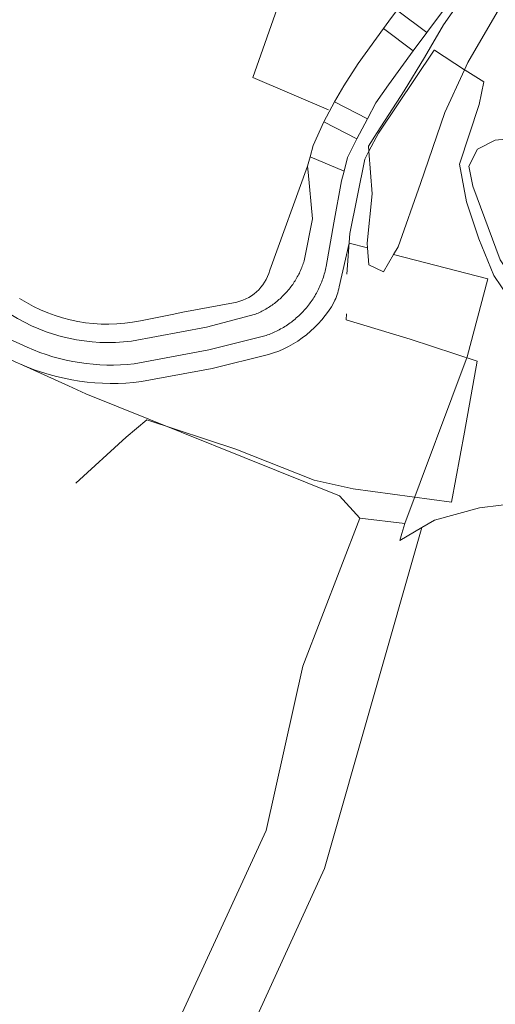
# Model space of a CAD drawing. Extents: x 184422 to 188298, y 343471 to 350189.
# Tile 84 of 256: x 185203 to 185255, y 348102 to 348210. Entities that reach past the tile are written whole.
import ezdxf

# ---------------------------------------------------------------- set-up
doc = ezdxf.new("R2010")
doc.units = 0
for name, color, linetype, lineweight in [('B-WA-GR-BOUWLAND-GV', 252, 'Continuous', 13), ('B-WA-GR-GRAS-GV', 252, 'Continuous', 13), ('B-WA-GR-STRUIK-GV', 252, 'Continuous', 13), ('B-WA-GW-TALUD_KRUIN-G', 252, 'Continuous', 18), ('B-WA-IE-TERREINAFSCHEIDING_KUNSTMATIG_HEKWERK_RASTER-G', 252, 'IE-TERREINAFSCHEIDING-KUNSTMATIG', 18), ('B-WA-OG-TERREIN_CULTUURSCHEIDING-GV', 252, 'Continuous', 18), ('B-WA-OG-WEG-GV', 252, 'Continuous', 18), ('B-WA-VH-VERHARDING_ASFALT-GV', 252, 'Continuous', 18), ('B-WA-VH-VERHARDING_BETON-GV', 252, 'Continuous', 18), ('B-WA-VH-VERHARDING_OPEN-GV', 252, 'Continuous', 18)]:
    doc.layers.add(name, color=color, linetype=linetype, lineweight=lineweight)
doc.linetypes.add('IE-TERREINAFSCHEIDING-KUNSTMATIG', pattern='A,4,[82,NLCS.SHX,S=0.75,R=90,X=0,Y=0],4,-2', length=10)

msp = doc.modelspace()

# ---------------------------------------------------------------- linework, layer by layer
at = {"layer": 'B-WA-GR-BOUWLAND-GV', "flags": 128}
msp.add_lwpolyline([(185316.747, 348148.12), (185310.88, 348145.45), (185307.223, 348145.162), (185304.725, 348146.099), (185302.496, 348147.688), (185296.74, 348149.378), (185284.083, 348152.169), (185266.256, 348155.762), (185257.922, 348157.102), (185253.159, 348156.507), (185248.248, 348155.167), (185246.838, 348154.345), (185236.186, 348117.015), (185220.518, 348082.753)], dxfattribs=at)
msp.add_lwpolyline([(185316.747, 348148.12), (185310.88, 348145.45), (185307.223, 348145.162), (185304.725, 348146.099), (185302.496, 348147.688), (185296.74, 348149.378), (185284.083, 348152.169), (185266.256, 348155.762), (185257.922, 348157.102), (185253.159, 348156.507), (185248.248, 348155.167), (185246.838, 348154.345), (185236.186, 348117.015), (185220.518, 348082.753)], dxfattribs=at)
msp.add_lwpolyline([(185316.747, 348148.12), (185310.88, 348145.45), (185307.223, 348145.162), (185304.725, 348146.099), (185302.496, 348147.688), (185296.74, 348149.378), (185284.083, 348152.169), (185266.256, 348155.762), (185257.922, 348157.102), (185253.159, 348156.507), (185248.248, 348155.167), (185246.838, 348154.345), (185236.186, 348117.015), (185220.518, 348082.753)], dxfattribs=at)
at = {"layer": 'B-WA-GR-GRAS-GV', "flags": 128}
for points in [[(185242.101, 348197.536), (185248.211, 348206.626), (185248.215, 348206.631), (185251.506, 348204.476), (185251.87, 348205.264), (185256.618, 348213.451), (185263.092, 348221.574), (185268.735, 348227.834), (185271.644, 348233.294), (185265.851, 348229.183), (185260.047, 348223.305), (185254.262, 348216.623), (185249.205, 348209.41), (185247.793, 348206.958), (185247.142, 348205.829), (185244.916, 348202.162), (185241.968, 348197.604), (185241.011, 348196.123), (185241.052, 348195.569)], [(185242.101, 348197.536), (185248.211, 348206.626), (185248.215, 348206.631), (185251.506, 348204.476), (185251.87, 348205.264), (185256.618, 348213.451), (185263.092, 348221.574), (185268.735, 348227.834), (185271.644, 348233.294), (185265.851, 348229.183), (185260.047, 348223.305), (185254.262, 348216.623), (185249.205, 348209.41), (185247.793, 348206.958), (185247.142, 348205.829), (185244.916, 348202.162), (185241.968, 348197.604), (185241.011, 348196.123), (185241.052, 348195.569)], [(185242.101, 348197.536), (185248.211, 348206.626), (185248.215, 348206.631), (185251.506, 348204.476), (185251.87, 348205.264), (185256.618, 348213.451), (185263.092, 348221.574), (185268.735, 348227.834), (185271.644, 348233.294), (185265.851, 348229.183), (185260.047, 348223.305), (185254.262, 348216.623), (185249.205, 348209.41), (185247.793, 348206.958), (185247.142, 348205.829), (185244.916, 348202.162), (185241.968, 348197.604), (185241.011, 348196.123), (185241.052, 348195.569)], [(185240.895, 348184.977), (185241.049, 348183.129), (185242.653, 348182.347), (185243.756, 348184.241), (185244.258, 348185.102), (185246.707, 348192.015), (185249.35, 348199.804), (185251.506, 348204.476), (185248.215, 348206.631), (185248.211, 348206.626), (185242.101, 348197.536), (185241.052, 348195.569), (185241.4, 348190.897), (185240.852, 348185.5)], [(185240.895, 348184.977), (185241.049, 348183.129), (185242.653, 348182.347), (185243.756, 348184.241), (185244.258, 348185.102), (185246.707, 348192.015), (185249.35, 348199.804), (185251.506, 348204.476), (185248.215, 348206.631), (185248.211, 348206.626), (185242.101, 348197.536), (185241.052, 348195.569), (185241.4, 348190.897), (185240.852, 348185.5)], [(185240.895, 348184.977), (185241.049, 348183.129), (185242.653, 348182.347), (185243.756, 348184.241), (185244.258, 348185.102), (185246.707, 348192.015), (185249.35, 348199.804), (185251.506, 348204.476), (185248.215, 348206.631), (185248.211, 348206.626), (185242.101, 348197.536), (185241.052, 348195.569), (185241.4, 348190.897), (185240.852, 348185.5)], [(185279.234, 348167.545), (185277.782, 348166.495), (185276.108, 348166.277), (185271.821, 348168.083), (185266.057, 348171.457), (185263.431, 348173.291), (185258.529, 348178.959), (185255.414, 348183.671), (185252.419, 348191.734), (185251.976, 348193.936), (185252.95, 348195.774), (185254.884, 348196.762), (185260.613, 348197.329), (185262.622, 348197.338), (185264.472, 348196.421), (185265.763, 348194.625), (185267.99, 348189.063), (185271.002, 348185.272), (185274.939, 348181.781), (185279.56, 348178.126), (185280.858, 348176.737), (185281.1, 348175.244), (185280.212, 348169.969)], [(185279.234, 348167.545), (185277.782, 348166.495), (185276.108, 348166.277), (185271.821, 348168.083), (185266.057, 348171.457), (185263.431, 348173.291), (185258.529, 348178.959), (185255.414, 348183.671), (185252.419, 348191.734), (185251.976, 348193.936), (185252.95, 348195.774), (185254.884, 348196.762), (185260.613, 348197.329), (185262.622, 348197.338), (185264.472, 348196.421), (185265.763, 348194.625), (185267.99, 348189.063), (185271.002, 348185.272), (185274.939, 348181.781), (185279.56, 348178.126), (185280.858, 348176.737), (185281.1, 348175.244), (185280.212, 348169.969)], [(185279.234, 348167.545), (185277.782, 348166.495), (185276.108, 348166.277), (185271.821, 348168.083), (185266.057, 348171.457), (185263.431, 348173.291), (185258.529, 348178.959), (185255.414, 348183.671), (185252.419, 348191.734), (185251.976, 348193.936), (185252.95, 348195.774), (185254.884, 348196.762), (185260.613, 348197.329), (185262.622, 348197.338), (185264.472, 348196.421), (185265.763, 348194.625), (185267.99, 348189.063), (185271.002, 348185.272), (185274.939, 348181.781), (185279.56, 348178.126), (185280.858, 348176.737), (185281.1, 348175.244), (185280.212, 348169.969)]]:
    msp.add_lwpolyline(points, close=True, dxfattribs=at)
for points in [[(185256.618, 348213.451), (185251.87, 348205.264), (185251.506, 348204.476), (185251.597, 348204.416), (185253.629, 348203.158), (185253.139, 348200.677), (185250.975, 348194.148), (185251.727, 348190.013), (185253.096, 348185.962), (185254.724, 348181.945), (185257.234, 348178.24), (185259.773, 348175.147), (185262.867, 348172.272), (185266.384, 348169.886), (185270.011, 348167.811), (185273.591, 348166.263), (185277.105, 348165.444), (185279.373, 348166.26), (185278.274, 348161.78), (185278.925, 348161.623), (185278.833, 348161.255), (185280.033, 348160.962), (185295.447, 348227.666)], [(185256.618, 348213.451), (185251.87, 348205.264), (185251.506, 348204.476), (185251.597, 348204.416), (185253.629, 348203.158), (185253.139, 348200.677), (185250.975, 348194.148), (185251.727, 348190.013), (185253.096, 348185.962), (185254.724, 348181.945), (185257.234, 348178.24), (185259.773, 348175.147), (185262.867, 348172.272), (185266.384, 348169.886), (185270.011, 348167.811), (185273.591, 348166.263), (185277.105, 348165.444), (185279.373, 348166.26), (185278.274, 348161.78), (185278.925, 348161.623), (185278.833, 348161.255), (185280.033, 348160.962), (185295.447, 348227.666)], [(185256.618, 348213.451), (185251.87, 348205.264), (185251.506, 348204.476), (185251.597, 348204.416), (185253.629, 348203.158), (185253.139, 348200.677), (185250.975, 348194.148), (185251.727, 348190.013), (185253.096, 348185.962), (185254.724, 348181.945), (185257.234, 348178.24), (185259.773, 348175.147), (185262.867, 348172.272), (185266.384, 348169.886), (185270.011, 348167.811), (185273.591, 348166.263), (185277.105, 348165.444), (185279.373, 348166.26), (185278.274, 348161.78), (185278.925, 348161.623), (185278.833, 348161.255), (185280.033, 348160.962), (185295.447, 348227.666)], [(185230.198, 348182.523), (185234.322, 348193.903), (185234.606, 348194.944), (185234.946, 348196.19), (185236.114, 348198.766), (185237.276, 348200.955), (185238.295, 348202.713), (185239.882, 348205.168), (185242.655, 348208.977), (185243.523, 348210.177)], [(185230.198, 348182.523), (185234.322, 348193.903), (185234.606, 348194.944), (185234.946, 348196.19), (185236.114, 348198.766), (185237.276, 348200.955), (185238.295, 348202.713), (185239.882, 348205.168), (185242.655, 348208.977), (185243.523, 348210.177)], [(185230.198, 348182.523), (185234.322, 348193.903), (185234.606, 348194.944), (185234.946, 348196.19), (185236.114, 348198.766), (185237.276, 348200.955), (185238.295, 348202.713), (185239.882, 348205.168), (185242.655, 348208.977), (185243.523, 348210.177)], [(185257.234, 348178.24), (185254.724, 348181.945), (185253.096, 348185.962), (185251.727, 348190.013), (185250.975, 348194.148), (185253.139, 348200.677), (185253.629, 348203.158), (185251.597, 348204.416), (185251.506, 348204.476), (185249.35, 348199.804), (185246.707, 348192.015), (185244.258, 348185.102), (185243.756, 348184.241), (185254.084, 348181.584), (185251.798, 348173.053), (185244.989, 348154.779), (185244.663, 348153.686), (185244.443, 348152.948), (185246.838, 348154.345), (185248.248, 348155.167), (185253.159, 348156.507), (185257.922, 348157.102)], [(185257.234, 348178.24), (185254.724, 348181.945), (185253.096, 348185.962), (185251.727, 348190.013), (185250.975, 348194.148), (185253.139, 348200.677), (185253.629, 348203.158), (185251.597, 348204.416), (185251.506, 348204.476), (185249.35, 348199.804), (185246.707, 348192.015), (185244.258, 348185.102), (185243.756, 348184.241), (185254.084, 348181.584), (185251.798, 348173.053), (185244.989, 348154.779), (185244.663, 348153.686), (185244.443, 348152.948), (185246.838, 348154.345), (185248.248, 348155.167), (185253.159, 348156.507), (185257.922, 348157.102)], [(185257.234, 348178.24), (185254.724, 348181.945), (185253.096, 348185.962), (185251.727, 348190.013), (185250.975, 348194.148), (185253.139, 348200.677), (185253.629, 348203.158), (185251.597, 348204.416), (185251.506, 348204.476), (185249.35, 348199.804), (185246.707, 348192.015), (185244.258, 348185.102), (185243.756, 348184.241), (185254.084, 348181.584), (185251.798, 348173.053), (185244.989, 348154.779), (185244.663, 348153.686), (185244.443, 348152.948), (185246.838, 348154.345), (185248.248, 348155.167), (185253.159, 348156.507), (185257.922, 348157.102)], [(185216.314, 348091.964), (185229.808, 348121.2), (185233.803, 348139.159), (185240.038, 348155.365), (185237.815, 348157.839), (185210.065, 348168.994), (185208.165, 348169.872), (185202.809, 348172.274), (185202.645, 348172.347), (185195.577, 348175.546), (185151.468, 348196.698)], [(185216.314, 348091.964), (185229.808, 348121.2), (185233.803, 348139.159), (185240.038, 348155.365), (185237.815, 348157.839), (185210.065, 348168.994), (185208.165, 348169.872), (185202.809, 348172.274), (185202.645, 348172.347), (185195.577, 348175.546), (185151.468, 348196.698)], [(185216.314, 348091.964), (185229.808, 348121.2), (185233.803, 348139.159), (185240.038, 348155.365), (185237.815, 348157.839), (185210.065, 348168.994), (185208.165, 348169.872), (185202.809, 348172.274), (185202.645, 348172.347), (185195.577, 348175.546), (185151.468, 348196.698)], [(185240.038, 348155.365), (185244.989, 348154.779), (185251.798, 348173.053), (185254.084, 348181.584), (185243.756, 348184.241), (185242.653, 348182.347), (185241.049, 348183.129), (185240.895, 348184.977), (185238.875, 348185.497), (185237.784, 348180.693)], [(185240.038, 348155.365), (185244.989, 348154.779), (185251.798, 348173.053), (185254.084, 348181.584), (185243.756, 348184.241), (185242.653, 348182.347), (185241.049, 348183.129), (185240.895, 348184.977), (185238.875, 348185.497), (185237.784, 348180.693)], [(185240.038, 348155.365), (185244.989, 348154.779), (185251.798, 348173.053), (185254.084, 348181.584), (185243.756, 348184.241), (185242.653, 348182.347), (185241.049, 348183.129), (185240.895, 348184.977), (185238.875, 348185.497), (185237.784, 348180.693)], [(185216.02, 348176.992), (185219.506, 348177.663), (185220.69, 348177.95), (185226.22, 348178.97)], [(185216.02, 348176.992), (185219.506, 348177.663), (185220.69, 348177.95), (185226.22, 348178.97)], [(185216.02, 348176.992), (185219.506, 348177.663), (185220.69, 348177.95), (185226.22, 348178.97)], [(185230.05, 348173.287), (185223.901, 348171.763), (185216.133, 348170.335)], [(185230.05, 348173.287), (185223.901, 348171.763), (185216.133, 348170.335)], [(185230.05, 348173.287), (185223.901, 348171.763), (185216.133, 348170.335)], [(185202.809, 348172.274), (185208.165, 348169.872), (185210.065, 348168.994), (185237.815, 348157.839), (185240.038, 348155.365)], [(185202.809, 348172.274), (185208.165, 348169.872), (185210.065, 348168.994), (185237.815, 348157.839), (185240.038, 348155.365)], [(185202.809, 348172.274), (185208.165, 348169.872), (185210.065, 348168.994), (185237.815, 348157.839), (185240.038, 348155.365)]]:
    msp.add_lwpolyline(points, dxfattribs=at)
at = {"layer": 'B-WA-GR-GRAS-GV'}
for points in [[(185226.22, 348178.97, 0.29675), (185230.198, 348182.523)], [(185226.22, 348178.97, 0.29675), (185230.198, 348182.523)], [(185226.22, 348178.97, 0.29675), (185230.198, 348182.523)], [(185237.784, 348180.693, -0.0637894), (185237.242, 348179.049)], [(185237.784, 348180.693, -0.0637894), (185237.242, 348179.049)], [(185237.784, 348180.693, -0.0637894), (185237.242, 348179.049)], [(185202.801, 348179.436, 0.197396), (185216.02, 348176.992)], [(185202.801, 348179.436, 0.197396), (185216.02, 348176.992)], [(185202.801, 348179.436, 0.197396), (185216.02, 348176.992)], [(185237.242, 348179.049, -0.1951255), (185230.05, 348173.287)], [(185237.242, 348179.049, -0.1951255), (185230.05, 348173.287)], [(185237.242, 348179.049, -0.1951255), (185230.05, 348173.287)], [(185216.133, 348170.335, -0.1375633), (185202.809, 348172.274)], [(185216.133, 348170.335, -0.1375633), (185202.809, 348172.274)], [(185216.133, 348170.335, -0.1375633), (185202.809, 348172.274)]]:
    msp.add_lwpolyline(points, format="xyb", dxfattribs=at)
at = {"layer": 'B-WA-GR-STRUIK-GV', "flags": 128}
msp.add_lwpolyline([(185220.518, 348082.753), (185236.186, 348117.015), (185246.838, 348154.345), (185244.443, 348152.948), (185244.663, 348153.686), (185244.989, 348154.779), (185240.038, 348155.365), (185233.803, 348139.159), (185229.808, 348121.2), (185216.314, 348091.964)], dxfattribs=at)
msp.add_lwpolyline([(185220.518, 348082.753), (185236.186, 348117.015), (185246.838, 348154.345), (185244.443, 348152.948), (185244.663, 348153.686), (185244.989, 348154.779), (185240.038, 348155.365), (185233.803, 348139.159), (185229.808, 348121.2), (185216.314, 348091.964)], dxfattribs=at)
msp.add_lwpolyline([(185220.518, 348082.753), (185236.186, 348117.015), (185246.838, 348154.345), (185244.443, 348152.948), (185244.663, 348153.686), (185244.989, 348154.779), (185240.038, 348155.365), (185233.803, 348139.159), (185229.808, 348121.2), (185216.314, 348091.964)], dxfattribs=at)
at = {"layer": 'B-WA-GW-TALUD_KRUIN-G', "flags": 128}
for points in [[(185271.644, 348233.294), (185265.851, 348229.183), (185260.047, 348223.305), (185254.262, 348216.623), (185249.205, 348209.41), (185247.793, 348206.958), (185247.142, 348205.829), (185244.916, 348202.162), (185241.968, 348197.604), (185241.011, 348196.123), (185241.052, 348195.569)], [(185271.644, 348233.294), (185265.851, 348229.183), (185260.047, 348223.305), (185254.262, 348216.623), (185249.205, 348209.41), (185247.793, 348206.958), (185247.142, 348205.829), (185244.916, 348202.162), (185241.968, 348197.604), (185241.011, 348196.123), (185241.052, 348195.569)], [(185271.644, 348233.294), (185265.851, 348229.183), (185260.047, 348223.305), (185254.262, 348216.623), (185249.205, 348209.41), (185247.793, 348206.958), (185247.142, 348205.829), (185244.916, 348202.162), (185241.968, 348197.604), (185241.011, 348196.123), (185241.052, 348195.569)], [(185241.052, 348195.569), (185241.4, 348190.897), (185240.852, 348185.5), (185240.895, 348184.977), (185241.049, 348183.129)], [(185241.052, 348195.569), (185241.4, 348190.897), (185240.852, 348185.5), (185240.895, 348184.977), (185241.049, 348183.129)], [(185241.052, 348195.569), (185241.4, 348190.897), (185240.852, 348185.5), (185240.895, 348184.977), (185241.049, 348183.129)]]:
    msp.add_lwpolyline(points, dxfattribs=at)
for points in [[(185279.234, 348167.545), (185280.212, 348169.969), (185281.1, 348175.244), (185280.858, 348176.737), (185279.56, 348178.126), (185274.939, 348181.781), (185271.002, 348185.272), (185267.99, 348189.063), (185265.763, 348194.625), (185264.472, 348196.421), (185262.622, 348197.338), (185260.613, 348197.329), (185254.884, 348196.762), (185252.95, 348195.774), (185251.976, 348193.936), (185252.419, 348191.734), (185255.414, 348183.671), (185258.529, 348178.959), (185263.431, 348173.291), (185266.057, 348171.457), (185271.821, 348168.083), (185276.108, 348166.277), (185277.782, 348166.495)], [(185279.234, 348167.545), (185277.782, 348166.495), (185276.108, 348166.277), (185271.821, 348168.083), (185266.057, 348171.457), (185263.431, 348173.291), (185258.529, 348178.959), (185255.414, 348183.671), (185252.419, 348191.734), (185251.976, 348193.936), (185252.95, 348195.774), (185254.884, 348196.762), (185260.613, 348197.329), (185262.622, 348197.338), (185264.472, 348196.421), (185265.763, 348194.625), (185267.99, 348189.063), (185271.002, 348185.272), (185274.939, 348181.781), (185279.56, 348178.126), (185280.858, 348176.737), (185281.1, 348175.244), (185280.212, 348169.969)], [(185279.234, 348167.545), (185280.212, 348169.969), (185281.1, 348175.244), (185280.858, 348176.737), (185279.56, 348178.126), (185274.939, 348181.781), (185271.002, 348185.272), (185267.99, 348189.063), (185265.763, 348194.625), (185264.472, 348196.421), (185262.622, 348197.338), (185260.613, 348197.329), (185254.884, 348196.762), (185252.95, 348195.774), (185251.976, 348193.936), (185252.419, 348191.734), (185255.414, 348183.671), (185258.529, 348178.959), (185263.431, 348173.291), (185266.057, 348171.457), (185271.821, 348168.083), (185276.108, 348166.277), (185277.782, 348166.495)], [(185279.234, 348167.545), (185277.782, 348166.495), (185276.108, 348166.277), (185271.821, 348168.083), (185266.057, 348171.457), (185263.431, 348173.291), (185258.529, 348178.959), (185255.414, 348183.671), (185252.419, 348191.734), (185251.976, 348193.936), (185252.95, 348195.774), (185254.884, 348196.762), (185260.613, 348197.329), (185262.622, 348197.338), (185264.472, 348196.421), (185265.763, 348194.625), (185267.99, 348189.063), (185271.002, 348185.272), (185274.939, 348181.781), (185279.56, 348178.126), (185280.858, 348176.737), (185281.1, 348175.244), (185280.212, 348169.969)], [(185279.234, 348167.545), (185280.212, 348169.969), (185281.1, 348175.244), (185280.858, 348176.737), (185279.56, 348178.126), (185274.939, 348181.781), (185271.002, 348185.272), (185267.99, 348189.063), (185265.763, 348194.625), (185264.472, 348196.421), (185262.622, 348197.338), (185260.613, 348197.329), (185254.884, 348196.762), (185252.95, 348195.774), (185251.976, 348193.936), (185252.419, 348191.734), (185255.414, 348183.671), (185258.529, 348178.959), (185263.431, 348173.291), (185266.057, 348171.457), (185271.821, 348168.083), (185276.108, 348166.277), (185277.782, 348166.495)], [(185279.234, 348167.545), (185277.782, 348166.495), (185276.108, 348166.277), (185271.821, 348168.083), (185266.057, 348171.457), (185263.431, 348173.291), (185258.529, 348178.959), (185255.414, 348183.671), (185252.419, 348191.734), (185251.976, 348193.936), (185252.95, 348195.774), (185254.884, 348196.762), (185260.613, 348197.329), (185262.622, 348197.338), (185264.472, 348196.421), (185265.763, 348194.625), (185267.99, 348189.063), (185271.002, 348185.272), (185274.939, 348181.781), (185279.56, 348178.126), (185280.858, 348176.737), (185281.1, 348175.244), (185280.212, 348169.969)]]:
    msp.add_lwpolyline(points, close=True, dxfattribs=at)
at = {"layer": 'B-WA-IE-TERREINAFSCHEIDING_KUNSTMATIG_HEKWERK_RASTER-G', "flags": 128}
for points in [[(185236.624, 348200.078), (185228.341, 348203.618), (185231.45, 348212.458), (185234.462, 348221.437)], [(185236.624, 348200.078), (185228.341, 348203.618), (185231.45, 348212.458), (185234.462, 348221.437)], [(185236.624, 348200.078), (185228.341, 348203.618), (185231.45, 348212.458), (185234.462, 348221.437)], [(185248.211, 348206.626), (185242.101, 348197.536)], [(185248.211, 348206.626), (185242.101, 348197.536)], [(185248.211, 348206.626), (185242.101, 348197.536)], [(185251.506, 348204.476), (185248.215, 348206.631), (185248.211, 348206.626)], [(185251.506, 348204.476), (185248.215, 348206.631), (185248.211, 348206.626)], [(185251.506, 348204.476), (185248.215, 348206.631), (185248.211, 348206.626)], [(185278.274, 348161.78), (185279.373, 348166.26), (185277.105, 348165.444), (185273.591, 348166.263), (185270.011, 348167.811), (185266.384, 348169.886), (185262.867, 348172.272), (185259.773, 348175.147), (185257.234, 348178.24), (185254.724, 348181.945), (185253.096, 348185.962), (185251.727, 348190.013), (185250.975, 348194.148), (185253.139, 348200.677), (185253.629, 348203.158), (185251.597, 348204.416), (185251.506, 348204.476)], [(185278.274, 348161.78), (185279.373, 348166.26), (185277.105, 348165.444), (185273.591, 348166.263), (185270.011, 348167.811), (185266.384, 348169.886), (185262.867, 348172.272), (185259.773, 348175.147), (185257.234, 348178.24), (185254.724, 348181.945), (185253.096, 348185.962), (185251.727, 348190.013), (185250.975, 348194.148), (185253.139, 348200.677), (185253.629, 348203.158), (185251.597, 348204.416), (185251.506, 348204.476)], [(185278.274, 348161.78), (185279.373, 348166.26), (185277.105, 348165.444), (185273.591, 348166.263), (185270.011, 348167.811), (185266.384, 348169.886), (185262.867, 348172.272), (185259.773, 348175.147), (185257.234, 348178.24), (185254.724, 348181.945), (185253.096, 348185.962), (185251.727, 348190.013), (185250.975, 348194.148), (185253.139, 348200.677), (185253.629, 348203.158), (185251.597, 348204.416), (185251.506, 348204.476)], [(185242.101, 348197.536), (185241.052, 348195.569)], [(185242.101, 348197.536), (185241.052, 348195.569)], [(185242.101, 348197.536), (185241.052, 348195.569)], [(185241.052, 348195.569), (185240.589, 348194.701), (185238.966, 348186.534), (185238.62, 348182.087)], [(185241.052, 348195.569), (185240.589, 348194.701), (185238.966, 348186.534), (185238.62, 348182.087)], [(185241.052, 348195.569), (185240.589, 348194.701), (185238.966, 348186.534), (185238.62, 348182.087)], [(185238.6, 348177.74), (185238.549, 348177.077), (185245.553, 348174.974), (185252.915, 348172.563), (185251.536, 348164.779), (185250.089, 348157.149), (185239.328, 348158.58), (185235.046, 348159.529), (185226.458, 348162.919), (185216.724, 348166.131), (185214.454, 348164.266), (185208.943, 348159.228)], [(185238.6, 348177.74), (185238.549, 348177.077), (185245.553, 348174.974), (185252.915, 348172.563), (185251.536, 348164.779), (185250.089, 348157.149), (185239.328, 348158.58), (185235.046, 348159.529), (185226.458, 348162.919), (185216.724, 348166.131), (185214.454, 348164.266), (185208.943, 348159.228)], [(185238.6, 348177.74), (185238.549, 348177.077), (185245.553, 348174.974), (185252.915, 348172.563), (185251.536, 348164.779), (185250.089, 348157.149), (185239.328, 348158.58), (185235.046, 348159.529), (185226.458, 348162.919), (185216.724, 348166.131), (185214.454, 348164.266), (185208.943, 348159.228)]]:
    msp.add_lwpolyline(points, dxfattribs=at)
at = {"layer": 'B-WA-OG-TERREIN_CULTUURSCHEIDING-GV', "flags": 128}
msp.add_lwpolyline([(185279.234, 348167.545), (185280.212, 348169.969), (185281.1, 348175.244), (185280.858, 348176.737), (185279.56, 348178.126), (185274.939, 348181.781), (185271.002, 348185.272), (185267.99, 348189.063), (185265.763, 348194.625), (185264.472, 348196.421), (185262.622, 348197.338), (185260.613, 348197.329), (185254.884, 348196.762), (185252.95, 348195.774), (185251.976, 348193.936), (185252.419, 348191.734), (185255.414, 348183.671), (185258.529, 348178.959), (185263.431, 348173.291), (185266.057, 348171.457), (185271.821, 348168.083), (185276.108, 348166.277), (185277.782, 348166.495)], close=True, dxfattribs=at)
msp.add_lwpolyline([(185279.234, 348167.545), (185280.212, 348169.969), (185281.1, 348175.244), (185280.858, 348176.737), (185279.56, 348178.126), (185274.939, 348181.781), (185271.002, 348185.272), (185267.99, 348189.063), (185265.763, 348194.625), (185264.472, 348196.421), (185262.622, 348197.338), (185260.613, 348197.329), (185254.884, 348196.762), (185252.95, 348195.774), (185251.976, 348193.936), (185252.419, 348191.734), (185255.414, 348183.671), (185258.529, 348178.959), (185263.431, 348173.291), (185266.057, 348171.457), (185271.821, 348168.083), (185276.108, 348166.277), (185277.782, 348166.495)], close=True, dxfattribs=at)
msp.add_lwpolyline([(185279.234, 348167.545), (185280.212, 348169.969), (185281.1, 348175.244), (185280.858, 348176.737), (185279.56, 348178.126), (185274.939, 348181.781), (185271.002, 348185.272), (185267.99, 348189.063), (185265.763, 348194.625), (185264.472, 348196.421), (185262.622, 348197.338), (185260.613, 348197.329), (185254.884, 348196.762), (185252.95, 348195.774), (185251.976, 348193.936), (185252.419, 348191.734), (185255.414, 348183.671), (185258.529, 348178.959), (185263.431, 348173.291), (185266.057, 348171.457), (185271.821, 348168.083), (185276.108, 348166.277), (185277.782, 348166.495)], close=True, dxfattribs=at)
at = {"layer": 'B-WA-OG-WEG-GV', "flags": 128}
for points in [[(185237.784, 348180.693), (185238.875, 348185.497), (185240.895, 348184.977), (185240.852, 348185.5), (185241.4, 348190.897), (185241.052, 348195.569), (185241.011, 348196.123), (185241.968, 348197.604), (185244.916, 348202.162), (185247.142, 348205.829), (185247.793, 348206.958), (185249.205, 348209.41), (185254.262, 348216.623)], [(185237.784, 348180.693), (185238.875, 348185.497), (185240.895, 348184.977), (185240.852, 348185.5), (185241.4, 348190.897), (185241.052, 348195.569), (185241.011, 348196.123), (185241.968, 348197.604), (185244.916, 348202.162), (185247.142, 348205.829), (185247.793, 348206.958), (185249.205, 348209.41), (185254.262, 348216.623)], [(185237.784, 348180.693), (185238.875, 348185.497), (185240.895, 348184.977), (185240.852, 348185.5), (185241.4, 348190.897), (185241.052, 348195.569), (185241.011, 348196.123), (185241.968, 348197.604), (185244.916, 348202.162), (185247.142, 348205.829), (185247.793, 348206.958), (185249.205, 348209.41), (185254.262, 348216.623)], [(185252.178, 348214.975), (185247.388, 348208.562), (185245.912, 348206.55), (185243.195, 348202.826), (185241.82, 348200.849), (185240.89, 348199.09), (185239.725, 348196.905), (185238.72, 348194.882), (185238.326, 348193.367), (185238.047, 348192.296), (185237.221, 348187.707), (185236.366, 348182.949), (185236.331, 348182.778), (185236.293, 348182.607), (185236.252, 348182.437), (185236.208, 348182.267), (185236.162, 348182.099), (185236.112, 348181.931), (185236.059, 348181.764), (185236.004, 348181.598), (185235.945, 348181.433), (185235.884, 348181.269), (185235.82, 348181.106), (185235.753, 348180.945), (185235.683, 348180.784), (185235.61, 348180.625), (185235.535, 348180.467), (185235.457, 348180.311), (185235.376, 348180.156), (185235.293, 348180.002), (185235.206, 348179.85), (185235.117, 348179.699), (185235.026, 348179.55), (185234.932, 348179.402), (185234.835, 348179.256), (185234.736, 348179.112), (185234.635, 348178.97), (185234.53, 348178.829), (185234.424, 348178.69), (185234.315, 348178.553), (185234.204, 348178.418), (185234.09, 348178.285), (185233.974, 348178.154), (185233.856, 348178.025), (185233.735, 348177.898), (185233.613, 348177.774), (185233.488, 348177.651), (185233.361, 348177.531), (185233.232, 348177.412), (185233.101, 348177.296), (185232.968, 348177.183), (185232.833, 348177.072), (185232.696, 348176.963), (185232.557, 348176.856), (185232.416, 348176.752), (185232.274, 348176.651), (185232.129, 348176.552), (185231.983, 348176.455), (185231.836, 348176.361), (185231.687, 348176.27), (185231.536, 348176.181), (185231.384, 348176.095), (185231.23, 348176.011), (185231.075, 348175.931), (185230.918, 348175.853), (185230.76, 348175.777), (185230.601, 348175.705), (185230.44, 348175.635), (185230.279, 348175.568), (185230.116, 348175.504), (185229.952, 348175.443), (185229.787, 348175.384), (185229.649, 348175.338), (185223.526, 348173.814), (185215.344, 348172.292)], [(185252.178, 348214.975), (185247.388, 348208.562), (185245.912, 348206.55), (185243.195, 348202.826), (185241.82, 348200.849), (185240.89, 348199.09), (185239.725, 348196.905), (185238.72, 348194.882), (185238.326, 348193.367), (185238.047, 348192.296), (185237.221, 348187.707), (185236.366, 348182.949), (185236.331, 348182.778), (185236.293, 348182.607), (185236.252, 348182.437), (185236.208, 348182.267), (185236.162, 348182.099), (185236.112, 348181.931), (185236.059, 348181.764), (185236.004, 348181.598), (185235.945, 348181.433), (185235.884, 348181.269), (185235.82, 348181.106), (185235.753, 348180.945), (185235.683, 348180.784), (185235.61, 348180.625), (185235.535, 348180.467), (185235.457, 348180.311), (185235.376, 348180.156), (185235.293, 348180.002), (185235.206, 348179.85), (185235.117, 348179.699), (185235.026, 348179.55), (185234.932, 348179.402), (185234.835, 348179.256), (185234.736, 348179.112), (185234.635, 348178.97), (185234.53, 348178.829), (185234.424, 348178.69), (185234.315, 348178.553), (185234.204, 348178.418), (185234.09, 348178.285), (185233.974, 348178.154), (185233.856, 348178.025), (185233.735, 348177.898), (185233.613, 348177.774), (185233.488, 348177.651), (185233.361, 348177.531), (185233.232, 348177.412), (185233.101, 348177.296), (185232.968, 348177.183), (185232.833, 348177.072), (185232.696, 348176.963), (185232.557, 348176.856), (185232.416, 348176.752), (185232.274, 348176.651), (185232.129, 348176.552), (185231.983, 348176.455), (185231.836, 348176.361), (185231.687, 348176.27), (185231.536, 348176.181), (185231.384, 348176.095), (185231.23, 348176.011), (185231.075, 348175.931), (185230.918, 348175.853), (185230.76, 348175.777), (185230.601, 348175.705), (185230.44, 348175.635), (185230.279, 348175.568), (185230.116, 348175.504), (185229.952, 348175.443), (185229.787, 348175.384), (185229.649, 348175.338), (185223.526, 348173.814), (185215.344, 348172.292)], [(185252.178, 348214.975), (185247.388, 348208.562), (185245.912, 348206.55), (185243.195, 348202.826), (185241.82, 348200.849), (185240.89, 348199.09), (185239.725, 348196.905), (185238.72, 348194.882), (185238.326, 348193.367), (185238.047, 348192.296), (185237.221, 348187.707), (185236.366, 348182.949), (185236.331, 348182.778), (185236.293, 348182.607), (185236.252, 348182.437), (185236.208, 348182.267), (185236.162, 348182.099), (185236.112, 348181.931), (185236.059, 348181.764), (185236.004, 348181.598), (185235.945, 348181.433), (185235.884, 348181.269), (185235.82, 348181.106), (185235.753, 348180.945), (185235.683, 348180.784), (185235.61, 348180.625), (185235.535, 348180.467), (185235.457, 348180.311), (185235.376, 348180.156), (185235.293, 348180.002), (185235.206, 348179.85), (185235.117, 348179.699), (185235.026, 348179.55), (185234.932, 348179.402), (185234.835, 348179.256), (185234.736, 348179.112), (185234.635, 348178.97), (185234.53, 348178.829), (185234.424, 348178.69), (185234.315, 348178.553), (185234.204, 348178.418), (185234.09, 348178.285), (185233.974, 348178.154), (185233.856, 348178.025), (185233.735, 348177.898), (185233.613, 348177.774), (185233.488, 348177.651), (185233.361, 348177.531), (185233.232, 348177.412), (185233.101, 348177.296), (185232.968, 348177.183), (185232.833, 348177.072), (185232.696, 348176.963), (185232.557, 348176.856), (185232.416, 348176.752), (185232.274, 348176.651), (185232.129, 348176.552), (185231.983, 348176.455), (185231.836, 348176.361), (185231.687, 348176.27), (185231.536, 348176.181), (185231.384, 348176.095), (185231.23, 348176.011), (185231.075, 348175.931), (185230.918, 348175.853), (185230.76, 348175.777), (185230.601, 348175.705), (185230.44, 348175.635), (185230.279, 348175.568), (185230.116, 348175.504), (185229.952, 348175.443), (185229.787, 348175.384), (185229.649, 348175.338), (185223.526, 348173.814), (185215.344, 348172.292)], [(185203.613, 348174.105), (185196.422, 348177.359), (185152.521, 348198.412)], [(185203.613, 348174.105), (185196.422, 348177.359), (185152.521, 348198.412)], [(185203.613, 348174.105), (185196.422, 348177.359), (185152.521, 348198.412)], [(185151.468, 348196.698), (185195.577, 348175.546), (185202.645, 348172.347), (185202.809, 348172.274)], [(185151.468, 348196.698), (185195.577, 348175.546), (185202.645, 348172.347), (185202.809, 348172.274)], [(185151.468, 348196.698), (185195.577, 348175.546), (185202.645, 348172.347), (185202.809, 348172.274)], [(185215.044, 348174.759), (185223.26, 348176.279), (185228.618, 348177.717), (185228.758, 348177.775), (185228.906, 348177.84), (185229.052, 348177.906), (185229.197, 348177.976), (185229.341, 348178.048), (185229.483, 348178.122), (185229.624, 348178.199), (185229.764, 348178.278), (185229.903, 348178.36), (185230.04, 348178.444), (185230.175, 348178.53), (185230.309, 348178.619), (185230.441, 348178.711), (185230.572, 348178.804), (185230.701, 348178.9), (185230.829, 348178.998), (185230.954, 348179.098), (185231.078, 348179.2), (185231.2, 348179.305), (185231.321, 348179.411), (185231.439, 348179.52), (185231.556, 348179.631), (185231.67, 348179.744), (185231.783, 348179.858), (185231.893, 348179.975), (185232.002, 348180.094), (185232.108, 348180.214), (185232.212, 348180.337), (185232.315, 348180.461), (185232.414, 348180.587), (185232.512, 348180.714), (185232.608, 348180.844), (185232.701, 348180.975), (185232.792, 348181.107), (185232.88, 348181.241), (185232.967, 348181.377), (185233.05, 348181.514), (185233.132, 348181.653), (185233.211, 348181.793), (185233.288, 348181.934), (185233.362, 348182.077), (185233.433, 348182.221), (185233.502, 348182.366), (185233.569, 348182.512), (185233.633, 348182.66), (185233.694, 348182.808), (185233.753, 348182.958), (185233.809, 348183.108), (185233.862, 348183.26), (185233.913, 348183.412), (185233.962, 348183.566), (185234.007, 348183.72), (185234.882, 348188.139), (185234.4, 348193.262), (185234.322, 348193.903), (185230.198, 348182.523)], [(185215.044, 348174.759), (185223.26, 348176.279), (185228.618, 348177.717), (185228.758, 348177.775), (185228.906, 348177.84), (185229.052, 348177.906), (185229.197, 348177.976), (185229.341, 348178.048), (185229.483, 348178.122), (185229.624, 348178.199), (185229.764, 348178.278), (185229.903, 348178.36), (185230.04, 348178.444), (185230.175, 348178.53), (185230.309, 348178.619), (185230.441, 348178.711), (185230.572, 348178.804), (185230.701, 348178.9), (185230.829, 348178.998), (185230.954, 348179.098), (185231.078, 348179.2), (185231.2, 348179.305), (185231.321, 348179.411), (185231.439, 348179.52), (185231.556, 348179.631), (185231.67, 348179.744), (185231.783, 348179.858), (185231.893, 348179.975), (185232.002, 348180.094), (185232.108, 348180.214), (185232.212, 348180.337), (185232.315, 348180.461), (185232.414, 348180.587), (185232.512, 348180.714), (185232.608, 348180.844), (185232.701, 348180.975), (185232.792, 348181.107), (185232.88, 348181.241), (185232.967, 348181.377), (185233.05, 348181.514), (185233.132, 348181.653), (185233.211, 348181.793), (185233.288, 348181.934), (185233.362, 348182.077), (185233.433, 348182.221), (185233.502, 348182.366), (185233.569, 348182.512), (185233.633, 348182.66), (185233.694, 348182.808), (185233.753, 348182.958), (185233.809, 348183.108), (185233.862, 348183.26), (185233.913, 348183.412), (185233.962, 348183.566), (185234.007, 348183.72), (185234.882, 348188.139), (185234.4, 348193.262), (185234.322, 348193.903), (185230.198, 348182.523)], [(185215.044, 348174.759), (185223.26, 348176.279), (185228.618, 348177.717), (185228.758, 348177.775), (185228.906, 348177.84), (185229.052, 348177.906), (185229.197, 348177.976), (185229.341, 348178.048), (185229.483, 348178.122), (185229.624, 348178.199), (185229.764, 348178.278), (185229.903, 348178.36), (185230.04, 348178.444), (185230.175, 348178.53), (185230.309, 348178.619), (185230.441, 348178.711), (185230.572, 348178.804), (185230.701, 348178.9), (185230.829, 348178.998), (185230.954, 348179.098), (185231.078, 348179.2), (185231.2, 348179.305), (185231.321, 348179.411), (185231.439, 348179.52), (185231.556, 348179.631), (185231.67, 348179.744), (185231.783, 348179.858), (185231.893, 348179.975), (185232.002, 348180.094), (185232.108, 348180.214), (185232.212, 348180.337), (185232.315, 348180.461), (185232.414, 348180.587), (185232.512, 348180.714), (185232.608, 348180.844), (185232.701, 348180.975), (185232.792, 348181.107), (185232.88, 348181.241), (185232.967, 348181.377), (185233.05, 348181.514), (185233.132, 348181.653), (185233.211, 348181.793), (185233.288, 348181.934), (185233.362, 348182.077), (185233.433, 348182.221), (185233.502, 348182.366), (185233.569, 348182.512), (185233.633, 348182.66), (185233.694, 348182.808), (185233.753, 348182.958), (185233.809, 348183.108), (185233.862, 348183.26), (185233.913, 348183.412), (185233.962, 348183.566), (185234.007, 348183.72), (185234.882, 348188.139), (185234.4, 348193.262), (185234.322, 348193.903), (185230.198, 348182.523)], [(185226.22, 348178.97), (185220.69, 348177.95), (185219.506, 348177.663), (185216.02, 348176.992)], [(185226.22, 348178.97), (185220.69, 348177.95), (185219.506, 348177.663), (185216.02, 348176.992)], [(185226.22, 348178.97), (185220.69, 348177.95), (185219.506, 348177.663), (185216.02, 348176.992)], [(185216.133, 348170.335), (185223.901, 348171.763), (185230.05, 348173.287)], [(185216.133, 348170.335), (185223.901, 348171.763), (185230.05, 348173.287)], [(185216.133, 348170.335), (185223.901, 348171.763), (185230.05, 348173.287)]]:
    msp.add_lwpolyline(points, dxfattribs=at)
at = {"layer": 'B-WA-OG-WEG-GV'}
for points in [[(185230.198, 348182.523, -0.29675), (185226.22, 348178.97)], [(185230.198, 348182.523, -0.29675), (185226.22, 348178.97)], [(185230.198, 348182.523, -0.29675), (185226.22, 348178.97)], [(185237.242, 348179.049, 0.0637894), (185237.784, 348180.693)], [(185237.242, 348179.049, 0.0637894), (185237.784, 348180.693)], [(185237.242, 348179.049, 0.0637894), (185237.784, 348180.693)], [(185216.02, 348176.992, -0.197396), (185202.801, 348179.436)], [(185216.02, 348176.992, -0.197396), (185202.801, 348179.436)], [(185216.02, 348176.992, -0.197396), (185202.801, 348179.436)], [(185230.05, 348173.287, 0.1951255), (185237.242, 348179.049)], [(185230.05, 348173.287, 0.1951255), (185237.242, 348179.049)], [(185230.05, 348173.287, 0.1951255), (185237.242, 348179.049)], [(185201.828, 348177.685, 0.1730254), (185215.044, 348174.759)], [(185201.828, 348177.685, 0.1730254), (185215.044, 348174.759)], [(185201.828, 348177.685, 0.1730254), (185215.044, 348174.759)], [(185215.344, 348172.292, -0.1348187), (185203.613, 348174.105)], [(185215.344, 348172.292, -0.1348187), (185203.613, 348174.105)], [(185215.344, 348172.292, -0.1348187), (185203.613, 348174.105)], [(185202.809, 348172.274, 0.1375633), (185216.133, 348170.335)], [(185202.809, 348172.274, 0.1375633), (185216.133, 348170.335)], [(185202.809, 348172.274, 0.1375633), (185216.133, 348170.335)]]:
    msp.add_lwpolyline(points, format="xyb", dxfattribs=at)
at = {"layer": 'B-WA-VH-VERHARDING_ASFALT-GV', "flags": 128}
msp.add_lwpolyline([(185240.89, 348199.09), (185241.82, 348200.849), (185243.195, 348202.826), (185245.912, 348206.55), (185242.655, 348208.977), (185239.882, 348205.168), (185238.295, 348202.713), (185237.276, 348200.955)], close=True, dxfattribs=at)
msp.add_lwpolyline([(185240.89, 348199.09), (185241.82, 348200.849), (185243.195, 348202.826), (185245.912, 348206.55), (185242.655, 348208.977), (185239.882, 348205.168), (185238.295, 348202.713), (185237.276, 348200.955)], close=True, dxfattribs=at)
msp.add_lwpolyline([(185240.89, 348199.09), (185241.82, 348200.849), (185243.195, 348202.826), (185245.912, 348206.55), (185242.655, 348208.977), (185239.882, 348205.168), (185238.295, 348202.713), (185237.276, 348200.955)], close=True, dxfattribs=at)
for points in [[(185152.521, 348198.412), (185196.422, 348177.359), (185203.613, 348174.105)], [(185152.521, 348198.412), (185196.422, 348177.359), (185203.613, 348174.105)], [(185152.521, 348198.412), (185196.422, 348177.359), (185203.613, 348174.105)], [(185215.344, 348172.292), (185223.526, 348173.814), (185229.649, 348175.338), (185229.787, 348175.384), (185229.952, 348175.443), (185230.116, 348175.504), (185230.279, 348175.568), (185230.44, 348175.635), (185230.601, 348175.705), (185230.76, 348175.777), (185230.918, 348175.853), (185231.075, 348175.931), (185231.23, 348176.011), (185231.384, 348176.095), (185231.536, 348176.181), (185231.687, 348176.27), (185231.836, 348176.361), (185231.983, 348176.455), (185232.129, 348176.552), (185232.274, 348176.651), (185232.416, 348176.752), (185232.557, 348176.856), (185232.696, 348176.963), (185232.833, 348177.072), (185232.968, 348177.183), (185233.101, 348177.296), (185233.232, 348177.412), (185233.361, 348177.531), (185233.488, 348177.651), (185233.613, 348177.774), (185233.735, 348177.898), (185233.856, 348178.025), (185233.974, 348178.154), (185234.09, 348178.285), (185234.204, 348178.418), (185234.315, 348178.553), (185234.424, 348178.69), (185234.53, 348178.829), (185234.635, 348178.97), (185234.736, 348179.112), (185234.835, 348179.256), (185234.932, 348179.402), (185235.026, 348179.55), (185235.117, 348179.699), (185235.206, 348179.85), (185235.293, 348180.002), (185235.376, 348180.156), (185235.457, 348180.311), (185235.535, 348180.467), (185235.61, 348180.625), (185235.683, 348180.784), (185235.753, 348180.945), (185235.82, 348181.106), (185235.884, 348181.269), (185235.945, 348181.433), (185236.004, 348181.598), (185236.059, 348181.764), (185236.112, 348181.931), (185236.162, 348182.099), (185236.208, 348182.267), (185236.252, 348182.437), (185236.293, 348182.607), (185236.331, 348182.778), (185236.366, 348182.949), (185237.221, 348187.707), (185238.047, 348192.296), (185238.326, 348193.367), (185234.606, 348194.944), (185234.322, 348193.903), (185234.4, 348193.262), (185234.882, 348188.139), (185234.007, 348183.72), (185233.962, 348183.566), (185233.913, 348183.412), (185233.862, 348183.26), (185233.809, 348183.108), (185233.753, 348182.958), (185233.694, 348182.808), (185233.633, 348182.66), (185233.569, 348182.512), (185233.502, 348182.366), (185233.433, 348182.221), (185233.362, 348182.077), (185233.288, 348181.934), (185233.211, 348181.793), (185233.132, 348181.653), (185233.05, 348181.514), (185232.967, 348181.377), (185232.88, 348181.241), (185232.792, 348181.107), (185232.701, 348180.975), (185232.608, 348180.844), (185232.512, 348180.714), (185232.414, 348180.587), (185232.315, 348180.461), (185232.212, 348180.337), (185232.108, 348180.214), (185232.002, 348180.094), (185231.893, 348179.975), (185231.783, 348179.858), (185231.67, 348179.744), (185231.556, 348179.631), (185231.439, 348179.52), (185231.321, 348179.411), (185231.2, 348179.305), (185231.078, 348179.2), (185230.954, 348179.098), (185230.829, 348178.998), (185230.701, 348178.9), (185230.572, 348178.804), (185230.441, 348178.711), (185230.309, 348178.619), (185230.175, 348178.53), (185230.04, 348178.444), (185229.903, 348178.36), (185229.764, 348178.278), (185229.624, 348178.199), (185229.483, 348178.122), (185229.341, 348178.048), (185229.197, 348177.976), (185229.052, 348177.906), (185228.906, 348177.84), (185228.758, 348177.775), (185228.618, 348177.717), (185223.26, 348176.279), (185215.044, 348174.759)], [(185215.344, 348172.292), (185223.526, 348173.814), (185229.649, 348175.338), (185229.787, 348175.384), (185229.952, 348175.443), (185230.116, 348175.504), (185230.279, 348175.568), (185230.44, 348175.635), (185230.601, 348175.705), (185230.76, 348175.777), (185230.918, 348175.853), (185231.075, 348175.931), (185231.23, 348176.011), (185231.384, 348176.095), (185231.536, 348176.181), (185231.687, 348176.27), (185231.836, 348176.361), (185231.983, 348176.455), (185232.129, 348176.552), (185232.274, 348176.651), (185232.416, 348176.752), (185232.557, 348176.856), (185232.696, 348176.963), (185232.833, 348177.072), (185232.968, 348177.183), (185233.101, 348177.296), (185233.232, 348177.412), (185233.361, 348177.531), (185233.488, 348177.651), (185233.613, 348177.774), (185233.735, 348177.898), (185233.856, 348178.025), (185233.974, 348178.154), (185234.09, 348178.285), (185234.204, 348178.418), (185234.315, 348178.553), (185234.424, 348178.69), (185234.53, 348178.829), (185234.635, 348178.97), (185234.736, 348179.112), (185234.835, 348179.256), (185234.932, 348179.402), (185235.026, 348179.55), (185235.117, 348179.699), (185235.206, 348179.85), (185235.293, 348180.002), (185235.376, 348180.156), (185235.457, 348180.311), (185235.535, 348180.467), (185235.61, 348180.625), (185235.683, 348180.784), (185235.753, 348180.945), (185235.82, 348181.106), (185235.884, 348181.269), (185235.945, 348181.433), (185236.004, 348181.598), (185236.059, 348181.764), (185236.112, 348181.931), (185236.162, 348182.099), (185236.208, 348182.267), (185236.252, 348182.437), (185236.293, 348182.607), (185236.331, 348182.778), (185236.366, 348182.949), (185237.221, 348187.707), (185238.047, 348192.296), (185238.326, 348193.367), (185234.606, 348194.944), (185234.322, 348193.903), (185234.4, 348193.262), (185234.882, 348188.139), (185234.007, 348183.72), (185233.962, 348183.566), (185233.913, 348183.412), (185233.862, 348183.26), (185233.809, 348183.108), (185233.753, 348182.958), (185233.694, 348182.808), (185233.633, 348182.66), (185233.569, 348182.512), (185233.502, 348182.366), (185233.433, 348182.221), (185233.362, 348182.077), (185233.288, 348181.934), (185233.211, 348181.793), (185233.132, 348181.653), (185233.05, 348181.514), (185232.967, 348181.377), (185232.88, 348181.241), (185232.792, 348181.107), (185232.701, 348180.975), (185232.608, 348180.844), (185232.512, 348180.714), (185232.414, 348180.587), (185232.315, 348180.461), (185232.212, 348180.337), (185232.108, 348180.214), (185232.002, 348180.094), (185231.893, 348179.975), (185231.783, 348179.858), (185231.67, 348179.744), (185231.556, 348179.631), (185231.439, 348179.52), (185231.321, 348179.411), (185231.2, 348179.305), (185231.078, 348179.2), (185230.954, 348179.098), (185230.829, 348178.998), (185230.701, 348178.9), (185230.572, 348178.804), (185230.441, 348178.711), (185230.309, 348178.619), (185230.175, 348178.53), (185230.04, 348178.444), (185229.903, 348178.36), (185229.764, 348178.278), (185229.624, 348178.199), (185229.483, 348178.122), (185229.341, 348178.048), (185229.197, 348177.976), (185229.052, 348177.906), (185228.906, 348177.84), (185228.758, 348177.775), (185228.618, 348177.717), (185223.26, 348176.279), (185215.044, 348174.759)], [(185215.344, 348172.292), (185223.526, 348173.814), (185229.649, 348175.338), (185229.787, 348175.384), (185229.952, 348175.443), (185230.116, 348175.504), (185230.279, 348175.568), (185230.44, 348175.635), (185230.601, 348175.705), (185230.76, 348175.777), (185230.918, 348175.853), (185231.075, 348175.931), (185231.23, 348176.011), (185231.384, 348176.095), (185231.536, 348176.181), (185231.687, 348176.27), (185231.836, 348176.361), (185231.983, 348176.455), (185232.129, 348176.552), (185232.274, 348176.651), (185232.416, 348176.752), (185232.557, 348176.856), (185232.696, 348176.963), (185232.833, 348177.072), (185232.968, 348177.183), (185233.101, 348177.296), (185233.232, 348177.412), (185233.361, 348177.531), (185233.488, 348177.651), (185233.613, 348177.774), (185233.735, 348177.898), (185233.856, 348178.025), (185233.974, 348178.154), (185234.09, 348178.285), (185234.204, 348178.418), (185234.315, 348178.553), (185234.424, 348178.69), (185234.53, 348178.829), (185234.635, 348178.97), (185234.736, 348179.112), (185234.835, 348179.256), (185234.932, 348179.402), (185235.026, 348179.55), (185235.117, 348179.699), (185235.206, 348179.85), (185235.293, 348180.002), (185235.376, 348180.156), (185235.457, 348180.311), (185235.535, 348180.467), (185235.61, 348180.625), (185235.683, 348180.784), (185235.753, 348180.945), (185235.82, 348181.106), (185235.884, 348181.269), (185235.945, 348181.433), (185236.004, 348181.598), (185236.059, 348181.764), (185236.112, 348181.931), (185236.162, 348182.099), (185236.208, 348182.267), (185236.252, 348182.437), (185236.293, 348182.607), (185236.331, 348182.778), (185236.366, 348182.949), (185237.221, 348187.707), (185238.047, 348192.296), (185238.326, 348193.367), (185234.606, 348194.944), (185234.322, 348193.903), (185234.4, 348193.262), (185234.882, 348188.139), (185234.007, 348183.72), (185233.962, 348183.566), (185233.913, 348183.412), (185233.862, 348183.26), (185233.809, 348183.108), (185233.753, 348182.958), (185233.694, 348182.808), (185233.633, 348182.66), (185233.569, 348182.512), (185233.502, 348182.366), (185233.433, 348182.221), (185233.362, 348182.077), (185233.288, 348181.934), (185233.211, 348181.793), (185233.132, 348181.653), (185233.05, 348181.514), (185232.967, 348181.377), (185232.88, 348181.241), (185232.792, 348181.107), (185232.701, 348180.975), (185232.608, 348180.844), (185232.512, 348180.714), (185232.414, 348180.587), (185232.315, 348180.461), (185232.212, 348180.337), (185232.108, 348180.214), (185232.002, 348180.094), (185231.893, 348179.975), (185231.783, 348179.858), (185231.67, 348179.744), (185231.556, 348179.631), (185231.439, 348179.52), (185231.321, 348179.411), (185231.2, 348179.305), (185231.078, 348179.2), (185230.954, 348179.098), (185230.829, 348178.998), (185230.701, 348178.9), (185230.572, 348178.804), (185230.441, 348178.711), (185230.309, 348178.619), (185230.175, 348178.53), (185230.04, 348178.444), (185229.903, 348178.36), (185229.764, 348178.278), (185229.624, 348178.199), (185229.483, 348178.122), (185229.341, 348178.048), (185229.197, 348177.976), (185229.052, 348177.906), (185228.906, 348177.84), (185228.758, 348177.775), (185228.618, 348177.717), (185223.26, 348176.279), (185215.044, 348174.759)]]:
    msp.add_lwpolyline(points, dxfattribs=at)
at = {"layer": 'B-WA-VH-VERHARDING_ASFALT-GV'}
for points in [[(185215.044, 348174.759, -0.1730254), (185201.828, 348177.685)], [(185215.044, 348174.759, -0.1730254), (185201.828, 348177.685)], [(185215.044, 348174.759, -0.1730254), (185201.828, 348177.685)], [(185203.613, 348174.105, 0.1348187), (185215.344, 348172.292)], [(185203.613, 348174.105, 0.1348187), (185215.344, 348172.292)], [(185203.613, 348174.105, 0.1348187), (185215.344, 348172.292)]]:
    msp.add_lwpolyline(points, format="xyb", dxfattribs=at)
at = {"layer": 'B-WA-VH-VERHARDING_BETON-GV', "flags": 128}
for points in [[(185247.388, 348208.562), (185252.178, 348214.975), (185252.065, 348215.053), (185248.899, 348217.242), (185244.209, 348210.935)], [(185247.388, 348208.562), (185252.178, 348214.975), (185252.065, 348215.053), (185248.899, 348217.242), (185244.209, 348210.935)], [(185247.388, 348208.562), (185252.178, 348214.975), (185252.065, 348215.053), (185248.899, 348217.242), (185244.209, 348210.935)], [(185239.725, 348196.905), (185236.114, 348198.766), (185234.946, 348196.19), (185234.606, 348194.944), (185238.326, 348193.367), (185238.72, 348194.882)], [(185239.725, 348196.905), (185236.114, 348198.766), (185234.946, 348196.19), (185234.606, 348194.944), (185238.326, 348193.367), (185238.72, 348194.882)], [(185239.725, 348196.905), (185236.114, 348198.766), (185234.946, 348196.19), (185234.606, 348194.944), (185238.326, 348193.367), (185238.72, 348194.882)]]:
    msp.add_lwpolyline(points, close=True, dxfattribs=at)
at = {"layer": 'B-WA-VH-VERHARDING_OPEN-GV', "flags": 128}
for points in [[(185244.209, 348210.935), (185244.098, 348210.971), (185243.523, 348210.177), (185242.655, 348208.977), (185245.912, 348206.55), (185247.388, 348208.562)], [(185244.209, 348210.935), (185244.098, 348210.971), (185243.523, 348210.177), (185242.655, 348208.977), (185245.912, 348206.55), (185247.388, 348208.562)], [(185244.209, 348210.935), (185244.098, 348210.971), (185243.523, 348210.177), (185242.655, 348208.977), (185245.912, 348206.55), (185247.388, 348208.562)], [(185240.89, 348199.09), (185237.276, 348200.955), (185236.114, 348198.766), (185239.725, 348196.905)], [(185240.89, 348199.09), (185237.276, 348200.955), (185236.114, 348198.766), (185239.725, 348196.905)], [(185240.89, 348199.09), (185237.276, 348200.955), (185236.114, 348198.766), (185239.725, 348196.905)]]:
    msp.add_lwpolyline(points, close=True, dxfattribs=at)

doc.saveas('drawing.dxf')
